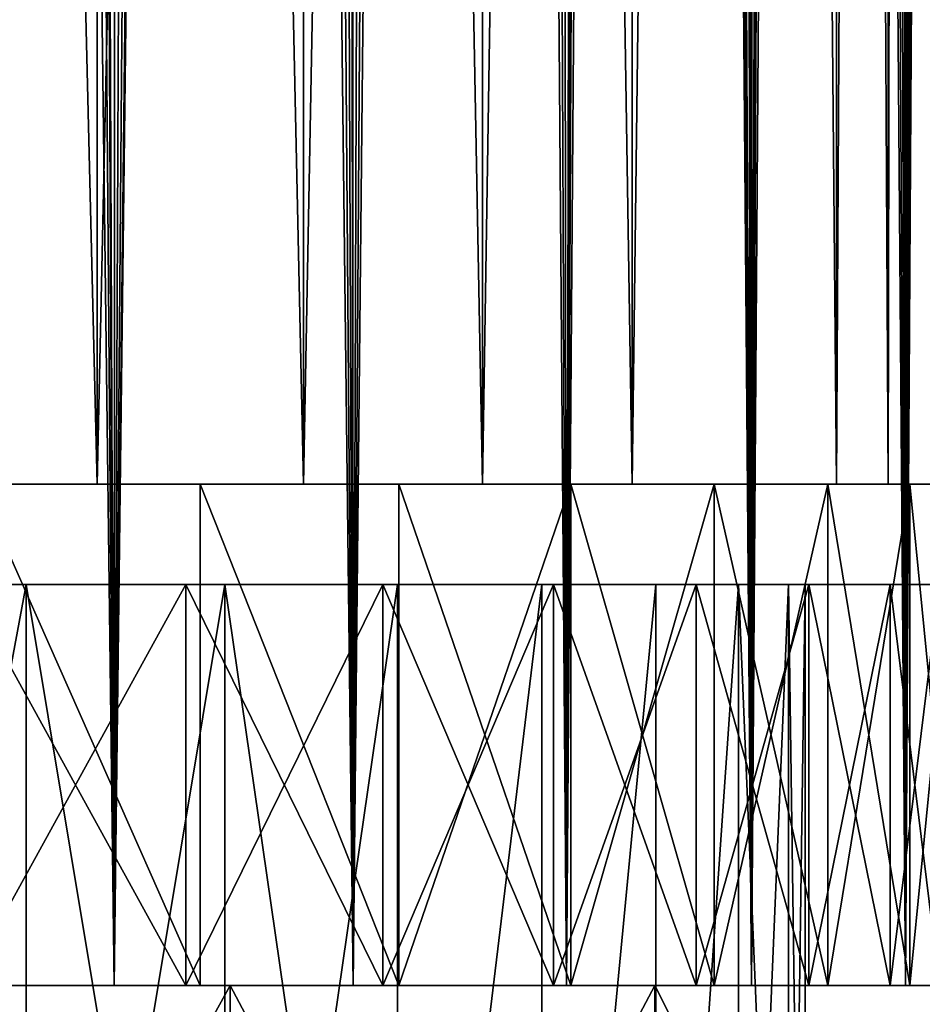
# Model space of a CAD drawing. Header units: millimetres. Extents: x -25 to 64, y -3 to 358.
# Tile 16 of 256: x 9.34 to 13.83, y 0.91 to 5.81. Entities that reach past the tile are written whole.
import ezdxf

# ---------------------------------------------------------------- set-up
doc = ezdxf.new("R2010")
doc.units = ezdxf.units.MM
doc.header["$LTSCALE"] = 52.148148
for name, color, linetype in [('343', 7, 'CONTINUOUS'), ('344', 7, 'CONTINUOUS'), ('345', 7, 'CONTINUOUS'), ('346', 7, 'CONTINUOUS'), ('347', 7, 'CONTINUOUS'), ('348', 7, 'CONTINUOUS'), ('349', 7, 'CONTINUOUS'), ('350', 7, 'CONTINUOUS'), ('359', 7, 'CONTINUOUS'), ('53', 7, 'CONTINUOUS'), ('54', 7, 'CONTINUOUS'), ('55', 7, 'CONTINUOUS'), ('7', 7, 'CONTINUOUS'), ('8', 7, 'CONTINUOUS'), ('94', 7, 'CONTINUOUS'), ('95', 7, 'CONTINUOUS')]:
    doc.layers.add(name, color=color, linetype=linetype)

msp = doc.modelspace()

# ---------------------------------------------------------------- linework, layer by layer
at = {"layer": '343', "color": 7, "linetype": 'CONTINUOUS', "true_color": 0xaaaaaa}
for points in [[(8.1766, -3, 23.625), (10.3854, -3, 22.7408), (8.1766, 1, 23.625), (8.1766, -3, 23.625)], [(8.1766, 1, 23.625), (10.3854, -3, 22.7408), (10.3854, 1, 22.7408), (8.1766, 1, 23.625)], [(10.3854, -3, 22.7408), (12.4999, -3, 21.6507), (10.3854, 1, 22.7408), (10.3854, -3, 22.7408)], [(10.3854, 1, 22.7408), (12.4999, -3, 21.6507), (12.4999, 1, 21.6507), (10.3854, 1, 22.7408)], [(12.4999, -3, 21.6507), (14.5014, -3, 20.3644), (12.4999, 1, 21.6507), (12.4999, -3, 21.6507)], [(12.4999, 1, 21.6507), (14.5014, -3, 20.3644), (14.5014, 1, 20.3644), (12.4999, 1, 21.6507)]]:
    msp.add_3dface(points, dxfattribs=at)
at = {"layer": '344', "color": 7, "linetype": 'CONTINUOUS', "true_color": 0xaaaaaa}
for points in [[(-19.6513, 1, -15.454), (-0.8202, 1, -15.1278), (19.6513, 1, -15.454), (-19.6513, 1, -15.454)], [(0.8202, 1, 15.1278), (-19.6513, 1, 15.454), (19.6513, 1, 15.454), (0.8202, 1, 15.1278)], [(-19.6513, 1, 15.454), (-18.0933, 1, 17.252), (19.6513, 1, 15.454), (-19.6513, 1, 15.454)], [(-18.0933, 1, -17.252), (-19.6513, 1, -15.454), (18.0933, 1, -17.252), (-18.0933, 1, -17.252)], [(18.0933, 1, -17.252), (-19.6513, 1, -15.454), (19.6513, 1, -15.454), (18.0933, 1, -17.252)], [(-18.0933, 1, 17.252), (-16.3715, 1, 18.8937), (18.0933, 1, 17.252), (-18.0933, 1, 17.252)], [(-18.0933, 1, 17.252), (18.0933, 1, 17.252), (19.6513, 1, 15.454), (-18.0933, 1, 17.252)], [(-16.3715, 1, -18.8937), (-18.0933, 1, -17.252), (16.3715, 1, -18.8937), (-16.3715, 1, -18.8937)], [(16.3715, 1, -18.8937), (-18.0933, 1, -17.252), (18.0933, 1, -17.252), (16.3715, 1, -18.8937)], [(-16.3715, 1, 18.8937), (-14.5014, 1, 20.3644), (16.3715, 1, 18.8937), (-16.3715, 1, 18.8937)], [(-16.3715, 1, 18.8937), (16.3715, 1, 18.8937), (18.0933, 1, 17.252), (-16.3715, 1, 18.8937)], [(-14.5014, 1, -20.3644), (-16.3715, 1, -18.8937), (14.5014, 1, -20.3644), (-14.5014, 1, -20.3644)], [(14.5014, 1, -20.3644), (-16.3715, 1, -18.8937), (16.3715, 1, -18.8937), (14.5014, 1, -20.3644)], [(-14.5014, 1, 20.3644), (-12.4999, 1, 21.6507), (14.5014, 1, 20.3644), (-14.5014, 1, 20.3644)], [(-14.5014, 1, 20.3644), (14.5014, 1, 20.3644), (16.3715, 1, 18.8937), (-14.5014, 1, 20.3644)], [(-12.4999, 1, -21.6507), (-14.5014, 1, -20.3644), (12.4999, 1, -21.6507), (-12.4999, 1, -21.6507)], [(12.4999, 1, -21.6507), (-14.5014, 1, -20.3644), (14.5014, 1, -20.3644), (12.4999, 1, -21.6507)], [(-12.4999, 1, 21.6507), (-10.3854, 1, 22.7408), (12.4999, 1, 21.6507), (-12.4999, 1, 21.6507)], [(-12.4999, 1, 21.6507), (12.4999, 1, 21.6507), (14.5014, 1, 20.3644), (-12.4999, 1, 21.6507)], [(-10.3854, 1, -22.7408), (-12.4999, 1, -21.6507), (10.3854, 1, -22.7408), (-10.3854, 1, -22.7408)], [(10.3854, 1, -22.7408), (-12.4999, 1, -21.6507), (12.4999, 1, -21.6507), (10.3854, 1, -22.7408)], [(-10.3854, 1, 22.7408), (-8.1766, 1, 23.625), (10.3854, 1, 22.7408), (-10.3854, 1, 22.7408)], [(-10.3854, 1, 22.7408), (10.3854, 1, 22.7408), (12.4999, 1, 21.6507), (-10.3854, 1, 22.7408)], [(8.1766, 1, -23.625), (-10.3854, 1, -22.7408), (10.3854, 1, -22.7408), (8.1766, 1, -23.625)], [(-8.1766, 1, 23.625), (8.1766, 1, 23.625), (10.3854, 1, 22.7408), (-8.1766, 1, 23.625)], [(-0.8202, 1, -15.1278), (0.8202, 1, -15.1278), (19.6513, 1, -15.454), (-0.8202, 1, -15.1278)], [(0.8202, 1, -15.1278), (2.451, 1, -14.9504), (19.6513, 1, -15.454), (0.8202, 1, -15.1278)], [(2.451, 1, 14.9504), (0.8202, 1, 15.1278), (21.0314, 1, 13.516), (2.451, 1, 14.9504)], [(0.8202, 1, 15.1278), (19.6513, 1, 15.454), (21.0314, 1, 13.516), (0.8202, 1, 15.1278)], [(2.451, 1, -14.9504), (4.053, 1, -14.5978), (19.6513, 1, -15.454), (2.451, 1, -14.9504)], [(4.053, 1, 14.5978), (2.451, 1, 14.9504), (21.0314, 1, 13.516), (4.053, 1, 14.5978)], [(4.053, 1, -14.5978), (5.6076, 1, -14.074), (19.6513, 1, -15.454), (4.053, 1, -14.5978)], [(5.6076, 1, 14.074), (4.053, 1, 14.5978), (21.0314, 1, 13.516), (5.6076, 1, 14.074)], [(5.6076, 1, -14.074), (7.0964, 1, -13.3852), (21.0314, 1, -13.516), (5.6076, 1, -14.074)], [(19.6513, 1, -15.454), (5.6076, 1, -14.074), (21.0314, 1, -13.516), (19.6513, 1, -15.454)], [(7.0964, 1, 13.3852), (5.6076, 1, 14.074), (21.0314, 1, 13.516), (7.0964, 1, 13.3852)], [(7.0964, 1, -13.3852), (8.502, 1, -12.5395), (21.0314, 1, -13.516), (7.0964, 1, -13.3852)], [(8.502, 1, 12.5395), (7.0964, 1, 13.3852), (22.2209, 1, 11.4556), (8.502, 1, 12.5395)], [(7.0964, 1, 13.3852), (21.0314, 1, 13.516), (22.2209, 1, 11.4556), (7.0964, 1, 13.3852)], [(8.502, 1, -12.5395), (9.8079, 1, -11.5468), (21.0314, 1, -13.516), (8.502, 1, -12.5395)], [(9.8079, 1, 11.5468), (8.502, 1, 12.5395), (22.2209, 1, 11.4556), (9.8079, 1, 11.5468)], [(9.8079, 1, -11.5468), (10.9988, 1, -10.4186), (22.2209, 1, -11.4556), (9.8079, 1, -11.5468)], [(21.0314, 1, -13.516), (9.8079, 1, -11.5468), (22.2209, 1, -11.4556), (21.0314, 1, -13.516)], [(10.9988, 1, 10.4186), (9.8079, 1, 11.5468), (22.2209, 1, 11.4556), (10.9988, 1, 10.4186)], [(10.9988, 1, -10.4186), (12.0608, 1, -9.1684), (23.2092, 1, -9.2915), (10.9988, 1, -10.4186)], [(22.2209, 1, -11.4556), (10.9988, 1, -10.4186), (23.2092, 1, -9.2915), (22.2209, 1, -11.4556)], [(12.0608, 1, 9.1684), (10.9988, 1, 10.4186), (23.2092, 1, 9.2915), (12.0608, 1, 9.1684)], [(10.9988, 1, 10.4186), (22.2209, 1, 11.4556), (23.2092, 1, 9.2915), (10.9988, 1, 10.4186)], [(12.0608, 1, -9.1684), (12.9814, 1, -7.8106), (23.2092, 1, -9.2915), (12.0608, 1, -9.1684)], [(12.9814, 1, 7.8106), (12.0608, 1, 9.1684), (23.9873, 1, 7.0432), (12.9814, 1, 7.8106)], [(12.0608, 1, 9.1684), (23.2092, 1, 9.2915), (23.9873, 1, 7.0432), (12.0608, 1, 9.1684)], [(12.9814, 1, -7.8106), (13.7498, 1, -6.3613), (23.9873, 1, -7.0432), (12.9814, 1, -7.8106)], [(23.2092, 1, -9.2915), (12.9814, 1, -7.8106), (23.9873, 1, -7.0432), (23.2092, 1, -9.2915)], [(13.7498, 1, 6.3613), (12.9814, 1, 7.8106), (23.9873, 1, 7.0432), (13.7498, 1, 6.3613)], [(13.7498, 1, -6.3613), (14.357, 1, -4.8374), (23.9873, 1, -7.0432), (13.7498, 1, -6.3613)], [(14.357, 1, 4.8374), (13.7498, 1, 6.3613), (24.5482, 1, 4.7313), (14.357, 1, 4.8374)], [(13.7498, 1, 6.3613), (23.9873, 1, 7.0432), (24.5482, 1, 4.7313), (13.7498, 1, 6.3613)]]:
    msp.add_3dface(points, dxfattribs=at)
at = {"layer": '345', "color": 7, "linetype": 'CONTINUOUS', "true_color": 0xaaaaaa}
for points in [[(9.0635, 1, 10.6702), (10.164, 1, 9.6277), (9.0635, 3, 10.6702), (9.0635, 1, 10.6702)], [(9.0635, 3, 10.6702), (10.164, 1, 9.6277), (10.164, 3, 9.6277), (9.0635, 3, 10.6702)], [(10.164, 1, 9.6277), (11.1453, 1, 8.4724), (10.164, 3, 9.6277), (10.164, 1, 9.6277)], [(10.164, 3, 9.6277), (11.1453, 1, 8.4724), (11.1453, 3, 8.4724), (10.164, 3, 9.6277)], [(11.1453, 1, 8.4724), (11.996, 1, 7.2177), (11.1453, 3, 8.4724), (11.1453, 1, 8.4724)], [(11.1453, 3, 8.4724), (11.996, 1, 7.2177), (11.996, 3, 7.2177), (11.1453, 3, 8.4724)], [(11.996, 1, 7.2177), (12.706, 1, 5.8785), (11.996, 3, 7.2177), (11.996, 1, 7.2177)], [(11.996, 3, 7.2177), (12.706, 1, 5.8785), (12.706, 3, 5.8785), (11.996, 3, 7.2177)], [(12.706, 1, 5.8785), (13.2671, 1, 4.4703), (12.706, 3, 5.8785), (12.706, 1, 5.8785)], [(12.706, 3, 5.8785), (13.2671, 1, 4.4703), (13.2671, 3, 4.4703), (12.706, 3, 5.8785)], [(13.2671, 1, 4.4703), (13.6727, 1, 3.0096), (13.2671, 3, 4.4703), (13.2671, 1, 4.4703)], [(13.2671, 3, 4.4703), (13.6727, 1, 3.0096), (13.6727, 3, 3.0096), (13.2671, 3, 4.4703)], [(13.6727, 1, 3.0096), (13.9179, 1, 1.5137), (13.6727, 3, 3.0096), (13.6727, 1, 3.0096)], [(13.6727, 3, 3.0096), (13.9179, 1, 1.5137), (13.9179, 3, 1.5137), (13.6727, 3, 3.0096)]]:
    msp.add_3dface(points, dxfattribs=at)
at = {"layer": '346', "color": 7, "linetype": 'CONTINUOUS', "true_color": 0xaaaaaa}
for points in [[(9.0635, 3, 10.6702), (10.164, 3, 9.6277), (8.2612, 3, 10.3593), (9.0635, 3, 10.6702)], [(8.2612, 3, 10.3593), (10.164, 3, 9.6277), (9.3692, 3, 9.3692), (8.2612, 3, 10.3593)], [(10.164, 3, -9.6277), (9.0635, 3, -10.6702), (8.2612, 3, -10.3593), (10.164, 3, -9.6277)], [(9.3692, 3, -9.3692), (10.164, 3, -9.6277), (8.2612, 3, -10.3593), (9.3692, 3, -9.3692)], [(10.164, 3, 9.6277), (11.1453, 3, 8.4724), (9.3692, 3, 9.3692), (10.164, 3, 9.6277)], [(9.3692, 3, 9.3692), (11.1453, 3, 8.4724), (10.3593, 3, 8.2612), (9.3692, 3, 9.3692)], [(11.1453, 3, -8.4724), (10.164, 3, -9.6277), (9.3692, 3, -9.3692), (11.1453, 3, -8.4724)], [(10.3593, 3, -8.2612), (11.1453, 3, -8.4724), (9.3692, 3, -9.3692), (10.3593, 3, -8.2612)], [(11.1453, 3, 8.4724), (11.996, 3, 7.2177), (10.3593, 3, 8.2612), (11.1453, 3, 8.4724)], [(10.3593, 3, 8.2612), (11.996, 3, 7.2177), (11.2191, 3, 7.0495), (10.3593, 3, 8.2612)], [(11.996, 3, -7.2177), (11.1453, 3, -8.4724), (10.3593, 3, -8.2612), (11.996, 3, -7.2177)], [(11.2191, 3, -7.0495), (11.996, 3, -7.2177), (10.3593, 3, -8.2612), (11.2191, 3, -7.0495)], [(11.996, 3, 7.2177), (12.706, 3, 5.8785), (11.2191, 3, 7.0495), (11.996, 3, 7.2177)], [(11.2191, 3, 7.0495), (12.706, 3, 5.8785), (11.9378, 3, 5.7491), (11.2191, 3, 7.0495)], [(12.706, 3, -5.8785), (11.996, 3, -7.2177), (11.2191, 3, -7.0495), (12.706, 3, -5.8785)], [(11.9378, 3, -5.7491), (12.706, 3, -5.8785), (11.2191, 3, -7.0495), (11.9378, 3, -5.7491)], [(12.706, 3, 5.8785), (13.2671, 3, 4.4703), (11.9378, 3, 5.7491), (12.706, 3, 5.8785)], [(11.9378, 3, 5.7491), (13.2671, 3, 4.4703), (12.5064, 3, 4.3763), (11.9378, 3, 5.7491)], [(13.2671, 3, -4.4703), (12.706, 3, -5.8785), (11.9378, 3, -5.7491), (13.2671, 3, -4.4703)], [(12.5064, 3, -4.3763), (13.2671, 3, -4.4703), (11.9378, 3, -5.7491), (12.5064, 3, -4.3763)], [(13.2671, 3, 4.4703), (13.6727, 3, 3.0096), (12.5064, 3, 4.3763), (13.2671, 3, 4.4703)], [(12.5064, 3, 4.3763), (13.6727, 3, 3.0096), (12.9178, 3, 2.9484), (12.5064, 3, 4.3763)], [(13.6727, 3, -3.0096), (13.2671, 3, -4.4703), (12.5064, 3, -4.3763), (13.6727, 3, -3.0096)], [(12.9178, 3, -2.9484), (13.6727, 3, -3.0096), (12.5064, 3, -4.3763), (12.9178, 3, -2.9484)], [(13.6727, 3, 3.0096), (13.9179, 3, 1.5137), (12.9178, 3, 2.9484), (13.6727, 3, 3.0096)], [(12.9178, 3, 2.9484), (13.9179, 3, 1.5137), (13.1667, 3, 1.4836), (12.9178, 3, 2.9484)], [(13.9179, 3, -1.5137), (13.6727, 3, -3.0096), (12.9178, 3, -2.9484), (13.9179, 3, -1.5137)], [(13.1667, 3, -1.4836), (13.9179, 3, -1.5137), (12.9178, 3, -2.9484), (13.1667, 3, -1.4836)], [(13.9179, 3, 1.5137), (14, 3), (13.1667, 3, 1.4836), (13.9179, 3, 1.5137)], [(14, 3), (13.25, 3), (13.1667, 3, 1.4836), (14, 3)], [(13.25, 3), (13.9179, 3, -1.5137), (13.1667, 3, -1.4836), (13.25, 3)], [(14, 3), (13.9179, 3, -1.5137), (13.25, 3), (14, 3)]]:
    msp.add_3dface(points, dxfattribs=at)
at = {"layer": '347', "color": 7, "linetype": 'CONTINUOUS', "true_color": 0xaaaaaa}
for points in [[(8.2612, 3, 10.3593), (9.3692, 3, 9.3692), (8.2612, -2.9573, 10.3593), (8.2612, 3, 10.3593)], [(8.2612, -2.9573, 10.3593), (9.3692, 3, 9.3692), (9.3692, -2.9573, 9.3692), (8.2612, -2.9573, 10.3593)], [(9.3692, 3, 9.3692), (10.3593, 3, 8.2612), (9.3692, -2.9573, 9.3692), (9.3692, 3, 9.3692)], [(9.3692, -2.9573, 9.3692), (10.3593, 3, 8.2612), (10.3593, -2.9573, 8.2612), (9.3692, -2.9573, 9.3692)], [(10.3593, 3, 8.2612), (11.2191, 3, 7.0495), (10.3593, -2.9573, 8.2612), (10.3593, 3, 8.2612)], [(10.3593, -2.9573, 8.2612), (11.2191, 3, 7.0495), (11.2191, -2.9573, 7.0494), (10.3593, -2.9573, 8.2612)], [(11.2191, 3, 7.0495), (11.9378, 3, 5.7491), (11.2191, -2.9573, 7.0494), (11.2191, 3, 7.0495)], [(11.2191, -2.9573, 7.0494), (11.9378, 3, 5.7491), (11.9378, -2.9573, 5.749), (11.2191, -2.9573, 7.0494)], [(11.9378, 3, 5.7491), (12.5064, 3, 4.3763), (11.9378, -2.9573, 5.749), (11.9378, 3, 5.7491)], [(11.9378, -2.9573, 5.749), (12.5064, 3, 4.3763), (12.5065, -2.9573, 4.3762), (11.9378, -2.9573, 5.749)], [(12.5064, 3, 4.3763), (12.9178, 3, 2.9484), (12.5065, -2.9573, 4.3762), (12.5064, 3, 4.3763)], [(12.5065, -2.9573, 4.3762), (12.9178, 3, 2.9484), (12.9178, -2.9573, 2.9484), (12.5065, -2.9573, 4.3762)], [(12.9178, 3, 2.9484), (13.1667, 3, 1.4836), (12.9178, -2.9573, 2.9484), (12.9178, 3, 2.9484)], [(12.9178, -2.9573, 2.9484), (13.1667, 3, 1.4836), (13.1667, -2.9573, 1.4835), (12.9178, -2.9573, 2.9484)], [(13.1667, 3, 1.4836), (13.25, 3), (13.1667, -2.9573, 1.4835), (13.1667, 3, 1.4836)], [(13.25, 3), (13.25, -2.9573), (13.1667, -2.9573, 1.4835), (13.25, 3)]]:
    msp.add_3dface(points, dxfattribs=at)
at = {"layer": '348', "color": 7, "linetype": 'CONTINUOUS', "true_color": 0xaaaaaa}
for points in [[(10.3854, -3, -22.7408), (8.1766, -3, -23.625), (10.3854, 1, -22.7408), (10.3854, -3, -22.7408)], [(8.1766, -3, -23.625), (8.1766, 1, -23.625), (10.3854, 1, -22.7408), (8.1766, -3, -23.625)], [(12.4999, -3, -21.6507), (10.3854, -3, -22.7408), (12.4999, 1, -21.6507), (12.4999, -3, -21.6507)], [(10.3854, -3, -22.7408), (10.3854, 1, -22.7408), (12.4999, 1, -21.6507), (10.3854, -3, -22.7408)], [(14.5014, -3, -20.3644), (12.4999, -3, -21.6507), (14.5014, 1, -20.3644), (14.5014, -3, -20.3644)], [(12.4999, -3, -21.6507), (12.4999, 1, -21.6507), (14.5014, 1, -20.3644), (12.4999, -3, -21.6507)]]:
    msp.add_3dface(points, dxfattribs=at)
at = {"layer": '349', "color": 7, "linetype": 'CONTINUOUS', "true_color": 0xaaaaaa}
for points in [[(9.0635, 3, -10.6702), (10.164, 3, -9.6277), (9.0635, 1, -10.6702), (9.0635, 3, -10.6702)], [(9.0635, 1, -10.6702), (10.164, 3, -9.6277), (10.164, 1, -9.6277), (9.0635, 1, -10.6702)], [(10.164, 3, -9.6277), (11.1453, 3, -8.4724), (10.164, 1, -9.6277), (10.164, 3, -9.6277)], [(10.164, 1, -9.6277), (11.1453, 3, -8.4724), (11.1453, 1, -8.4724), (10.164, 1, -9.6277)], [(11.1453, 3, -8.4724), (11.996, 3, -7.2177), (11.1453, 1, -8.4724), (11.1453, 3, -8.4724)], [(11.1453, 1, -8.4724), (11.996, 3, -7.2177), (11.996, 1, -7.2177), (11.1453, 1, -8.4724)], [(11.996, 3, -7.2177), (12.706, 3, -5.8785), (11.996, 1, -7.2177), (11.996, 3, -7.2177)], [(11.996, 1, -7.2177), (12.706, 3, -5.8785), (12.706, 1, -5.8785), (11.996, 1, -7.2177)], [(12.706, 3, -5.8785), (13.2671, 3, -4.4703), (12.706, 1, -5.8785), (12.706, 3, -5.8785)], [(12.706, 1, -5.8785), (13.2671, 3, -4.4703), (13.2671, 1, -4.4703), (12.706, 1, -5.8785)], [(13.2671, 3, -4.4703), (13.6727, 3, -3.0096), (13.2671, 1, -4.4703), (13.2671, 3, -4.4703)], [(13.2671, 1, -4.4703), (13.6727, 3, -3.0096), (13.6727, 1, -3.0096), (13.2671, 1, -4.4703)], [(13.6727, 3, -3.0096), (13.9179, 3, -1.5137), (13.6727, 1, -3.0096), (13.6727, 3, -3.0096)], [(13.6727, 1, -3.0096), (13.9179, 3, -1.5137), (13.9179, 1, -1.5137), (13.6727, 1, -3.0096)]]:
    msp.add_3dface(points, dxfattribs=at)
at = {"layer": '350', "color": 7, "linetype": 'CONTINUOUS', "true_color": 0xaaaaaa}
for points in [[(9.3692, 3, -9.3692), (8.2612, 3, -10.3593), (9.3692, -2.9573, -9.3692), (9.3692, 3, -9.3692)], [(9.3692, -2.9573, -9.3692), (8.2612, 3, -10.3593), (8.2612, -2.9573, -10.3593), (9.3692, -2.9573, -9.3692)], [(10.3593, 3, -8.2612), (9.3692, 3, -9.3692), (10.3593, -2.9573, -8.2612), (10.3593, 3, -8.2612)], [(10.3593, -2.9573, -8.2612), (9.3692, 3, -9.3692), (9.3692, -2.9573, -9.3692), (10.3593, -2.9573, -8.2612)], [(11.2191, 3, -7.0495), (10.3593, 3, -8.2612), (11.2191, -2.9573, -7.0494), (11.2191, 3, -7.0495)], [(11.2191, -2.9573, -7.0494), (10.3593, 3, -8.2612), (10.3593, -2.9573, -8.2612), (11.2191, -2.9573, -7.0494)], [(11.9378, 3, -5.7491), (11.2191, 3, -7.0495), (11.2191, -2.9573, -7.0494), (11.9378, 3, -5.7491)], [(11.9378, -2.9573, -5.749), (11.9378, 3, -5.7491), (11.2191, -2.9573, -7.0494), (11.9378, -2.9573, -5.749)], [(12.5064, 3, -4.3763), (11.9378, 3, -5.7491), (11.9378, -2.9573, -5.749), (12.5064, 3, -4.3763)], [(12.5065, -2.9573, -4.3762), (12.5064, 3, -4.3763), (11.9378, -2.9573, -5.749), (12.5065, -2.9573, -4.3762)], [(12.9178, 3, -2.9484), (12.5064, 3, -4.3763), (12.5065, -2.9573, -4.3762), (12.9178, 3, -2.9484)], [(12.9178, -2.9573, -2.9484), (12.9178, 3, -2.9484), (12.5065, -2.9573, -4.3762), (12.9178, -2.9573, -2.9484)], [(13.1667, 3, -1.4836), (12.9178, 3, -2.9484), (13.1667, -2.9573, -1.4835), (13.1667, 3, -1.4836)], [(13.1667, -2.9573, -1.4835), (12.9178, 3, -2.9484), (12.9178, -2.9573, -2.9484), (13.1667, -2.9573, -1.4835)], [(13.25, 3), (13.1667, 3, -1.4836), (13.25, -2.9573), (13.25, 3)], [(13.25, -2.9573), (13.1667, 3, -1.4836), (13.1667, -2.9573, -1.4835), (13.25, -2.9573)]]:
    msp.add_3dface(points, dxfattribs=at)
at = {"layer": '359', "color": 7, "linetype": 'CONTINUOUS', "true_color": 0xaaaaaa}
for points in [[(9.1282, 1, 10.7465), (10.2365, 1, 9.6966), (9.0635, 1, 10.6702), (9.1282, 1, 10.7465)], [(10.2365, 1, 9.6966), (10.164, 1, 9.6277), (9.0635, 1, 10.6702), (10.2365, 1, 9.6966)], [(10.2365, 1, -9.6966), (9.1282, 1, -10.7465), (9.0635, 1, -10.6702), (10.2365, 1, -9.6966)], [(10.2365, 1, -9.6966), (9.0635, 1, -10.6702), (10.164, 1, -9.6277), (10.2365, 1, -9.6966)], [(10.2365, 1, 9.6966), (11.2249, 1, 8.533), (10.164, 1, 9.6277), (10.2365, 1, 9.6966)], [(11.2249, 1, 8.533), (11.1453, 1, 8.4724), (10.164, 1, 9.6277), (11.2249, 1, 8.533)], [(11.2249, 1, -8.533), (10.2365, 1, -9.6966), (10.164, 1, -9.6277), (11.2249, 1, -8.533)], [(11.2249, 1, -8.533), (10.164, 1, -9.6277), (11.1453, 1, -8.4724), (11.2249, 1, -8.533)], [(11.2249, 1, 8.533), (12.0817, 1, 7.2693), (11.1453, 1, 8.4724), (11.2249, 1, 8.533)], [(12.0817, 1, 7.2693), (11.996, 1, 7.2177), (11.1453, 1, 8.4724), (12.0817, 1, 7.2693)], [(12.0817, 1, -7.2693), (11.2249, 1, -8.533), (11.1453, 1, -8.4724), (12.0817, 1, -7.2693)], [(12.0817, 1, -7.2693), (11.1453, 1, -8.4724), (11.996, 1, -7.2177), (12.0817, 1, -7.2693)], [(12.0817, 1, 7.2693), (12.7968, 1, 5.9204), (11.996, 1, 7.2177), (12.0817, 1, 7.2693)], [(12.7968, 1, 5.9204), (12.706, 1, 5.8785), (11.996, 1, 7.2177), (12.7968, 1, 5.9204)], [(12.7968, 1, -5.9204), (12.0817, 1, -7.2693), (11.996, 1, -7.2177), (12.7968, 1, -5.9204)], [(12.7968, 1, -5.9204), (11.996, 1, -7.2177), (12.706, 1, -5.8785), (12.7968, 1, -5.9204)], [(12.7968, 1, 5.9204), (13.3619, 1, 4.5022), (12.706, 1, 5.8785), (12.7968, 1, 5.9204)], [(13.3619, 1, 4.5022), (13.2671, 1, 4.4703), (12.706, 1, 5.8785), (13.3619, 1, 4.5022)], [(13.3619, 1, -4.5022), (12.7968, 1, -5.9204), (12.706, 1, -5.8785), (13.3619, 1, -4.5022)], [(13.3619, 1, -4.5022), (12.706, 1, -5.8785), (13.2671, 1, -4.4703), (13.3619, 1, -4.5022)], [(13.3619, 1, 4.5022), (13.7704, 1, 3.0311), (13.2671, 1, 4.4703), (13.3619, 1, 4.5022)], [(13.7704, 1, 3.0311), (13.6727, 1, 3.0096), (13.2671, 1, 4.4703), (13.7704, 1, 3.0311)], [(13.7704, 1, -3.0311), (13.3619, 1, -4.5022), (13.2671, 1, -4.4703), (13.7704, 1, -3.0311)], [(13.7704, 1, -3.0311), (13.2671, 1, -4.4703), (13.6727, 1, -3.0096), (13.7704, 1, -3.0311)], [(13.7704, 1, 3.0311), (14.0173, 1, 1.5245), (13.6727, 1, 3.0096), (13.7704, 1, 3.0311)], [(14.0173, 1, 1.5245), (13.9179, 1, 1.5137), (13.6727, 1, 3.0096), (14.0173, 1, 1.5245)], [(14.0173, 1, -1.5245), (13.7704, 1, -3.0311), (13.6727, 1, -3.0096), (14.0173, 1, -1.5245)], [(14.0173, 1, -1.5245), (13.6727, 1, -3.0096), (13.9179, 1, -1.5137), (14.0173, 1, -1.5245)]]:
    msp.add_3dface(points, dxfattribs=at)
at = {"layer": '53', "color": 7, "linetype": 'CONTINUOUS', "true_color": 0xaaaaaa}
for points in [[(8.5728, 3.5, 10.7503), (9.7227, 3.5, 9.7227), (9.1282, 3.5, 10.7464), (8.5728, 3.5, 10.7503)], [(9.7227, 3.5, -9.7227), (8.5728, 3.5, -10.7503), (9.1282, 3.5, -10.7464), (9.7227, 3.5, -9.7227)], [(9.1282, 3.5, 10.7464), (9.7227, 3.5, 9.7227), (10.2366, 3.5, 9.6965), (9.1282, 3.5, 10.7464)], [(10.2366, 3.5, -9.6965), (9.7227, 3.5, -9.7227), (9.1282, 3.5, -10.7464), (10.2366, 3.5, -9.6965)], [(9.7227, 3.5, 9.7227), (10.7503, 3.5, 8.5728), (10.2366, 3.5, 9.6965), (9.7227, 3.5, 9.7227)], [(10.7503, 3.5, -8.5728), (9.7227, 3.5, -9.7227), (10.2366, 3.5, -9.6965), (10.7503, 3.5, -8.5728)], [(10.2366, 3.5, 9.6965), (10.7503, 3.5, 8.5728), (11.2249, 3.5, 8.5329), (10.2366, 3.5, 9.6965)], [(11.2249, 3.5, -8.5329), (10.7503, 3.5, -8.5728), (10.2366, 3.5, -9.6965), (11.2249, 3.5, -8.5329)], [(10.7503, 3.5, 8.5728), (11.6423, 3.5, 7.3157), (11.2249, 3.5, 8.5329), (10.7503, 3.5, 8.5728)], [(11.6423, 3.5, -7.3157), (10.7503, 3.5, -8.5728), (11.2249, 3.5, -8.5329), (11.6423, 3.5, -7.3157)], [(11.2249, 3.5, 8.5329), (11.6423, 3.5, 7.3157), (12.0817, 3.5, 7.2693), (11.2249, 3.5, 8.5329)], [(12.0817, 3.5, -7.2693), (11.6423, 3.5, -7.3157), (11.2249, 3.5, -8.5329), (12.0817, 3.5, -7.2693)], [(11.6423, 3.5, 7.3157), (12.3885, 3.5, 5.9656), (12.0817, 3.5, 7.2693), (11.6423, 3.5, 7.3157)], [(12.3885, 3.5, -5.9656), (11.6423, 3.5, -7.3157), (12.0817, 3.5, -7.2693), (12.3885, 3.5, -5.9656)], [(12.0817, 3.5, 7.2693), (12.3885, 3.5, 5.9656), (12.7968, 3.5, 5.9204), (12.0817, 3.5, 7.2693)], [(12.7968, 3.5, -5.9204), (12.3885, 3.5, -5.9656), (12.0817, 3.5, -7.2693), (12.7968, 3.5, -5.9204)], [(12.3885, 3.5, 5.9656), (12.9783, 3.5, 4.5417), (12.7968, 3.5, 5.9204), (12.3885, 3.5, 5.9656)], [(12.9783, 3.5, -4.5417), (12.3885, 3.5, -5.9656), (12.7968, 3.5, -5.9204), (12.9783, 3.5, -4.5417)], [(12.7968, 3.5, 5.9204), (12.9783, 3.5, 4.5417), (13.3619, 3.5, 4.5022), (12.7968, 3.5, 5.9204)], [(13.3619, 3.5, -4.5022), (12.9783, 3.5, -4.5417), (12.7968, 3.5, -5.9204), (13.3619, 3.5, -4.5022)], [(12.9783, 3.5, 4.5417), (13.4053, 3.5, 3.0594), (13.3619, 3.5, 4.5022), (12.9783, 3.5, 4.5417)], [(13.4053, 3.5, -3.0594), (12.9783, 3.5, -4.5417), (13.3619, 3.5, -4.5022), (13.4053, 3.5, -3.0594)], [(13.3619, 3.5, 4.5022), (13.4053, 3.5, 3.0594), (13.7704, 3.5, 3.0311), (13.3619, 3.5, 4.5022)], [(13.7704, 3.5, -3.0311), (13.4053, 3.5, -3.0594), (13.3619, 3.5, -4.5022), (13.7704, 3.5, -3.0311)], [(13.4053, 3.5, 3.0594), (13.6635, 3.5, 1.5396), (13.7704, 3.5, 3.0311), (13.4053, 3.5, 3.0594)], [(13.6635, 3.5, -1.5396), (13.4053, 3.5, -3.0594), (13.7704, 3.5, -3.0311), (13.6635, 3.5, -1.5396)], [(13.6635, 3.5, 1.5396), (13.75, 3.5), (14.0173, 3.5, 1.5245), (13.6635, 3.5, 1.5396)], [(13.7704, 3.5, 3.0311), (13.6635, 3.5, 1.5396), (14.0173, 3.5, 1.5245), (13.7704, 3.5, 3.0311)], [(13.75, 3.5), (13.6635, 3.5, -1.5396), (14.1, 3.5), (13.75, 3.5)], [(14.1, 3.5), (13.6635, 3.5, -1.5396), (14.0173, 3.5, -1.5245), (14.1, 3.5)], [(14.0173, 3.5, -1.5245), (13.6635, 3.5, -1.5396), (13.7704, 3.5, -3.0311), (14.0173, 3.5, -1.5245)], [(14.0173, 3.5, 1.5245), (13.75, 3.5), (14.1, 3.5), (14.0173, 3.5, 1.5245)]]:
    msp.add_3dface(points, dxfattribs=at)
at = {"layer": '54', "color": 7, "linetype": 'CONTINUOUS', "true_color": 0xaaaaaa}
for points in [[(9.1282, 3.5, 10.7464), (10.2366, 3.5, 9.6965), (10.2365, 1, 9.6966), (9.1282, 3.5, 10.7464)], [(9.1282, 1, 10.7465), (9.1282, 3.5, 10.7464), (10.2365, 1, 9.6966), (9.1282, 1, 10.7465)], [(10.2365, 1, 9.6966), (10.2366, 3.5, 9.6965), (11.2249, 1, 8.533), (10.2365, 1, 9.6966)], [(10.2366, 3.5, 9.6965), (11.2249, 3.5, 8.5329), (11.2249, 1, 8.533), (10.2366, 3.5, 9.6965)], [(11.2249, 3.5, 8.5329), (12.0817, 3.5, 7.2693), (11.2249, 1, 8.533), (11.2249, 3.5, 8.5329)], [(11.2249, 1, 8.533), (12.0817, 3.5, 7.2693), (12.0817, 1, 7.2693), (11.2249, 1, 8.533)], [(12.0817, 3.5, 7.2693), (12.7968, 3.5, 5.9204), (12.0817, 1, 7.2693), (12.0817, 3.5, 7.2693)], [(12.0817, 1, 7.2693), (12.7968, 3.5, 5.9204), (12.7968, 1, 5.9204), (12.0817, 1, 7.2693)], [(12.7968, 3.5, 5.9204), (13.3619, 3.5, 4.5022), (12.7968, 1, 5.9204), (12.7968, 3.5, 5.9204)], [(12.7968, 1, 5.9204), (13.3619, 3.5, 4.5022), (13.3619, 1, 4.5022), (12.7968, 1, 5.9204)], [(13.3619, 3.5, 4.5022), (13.7704, 3.5, 3.0311), (13.3619, 1, 4.5022), (13.3619, 3.5, 4.5022)], [(13.3619, 1, 4.5022), (13.7704, 3.5, 3.0311), (13.7704, 1, 3.0311), (13.3619, 1, 4.5022)], [(13.7704, 3.5, 3.0311), (14.0173, 3.5, 1.5245), (13.7704, 1, 3.0311), (13.7704, 3.5, 3.0311)], [(13.7704, 1, 3.0311), (14.0173, 3.5, 1.5245), (14.0173, 1, 1.5245), (13.7704, 1, 3.0311)]]:
    msp.add_3dface(points, dxfattribs=at)
at = {"layer": '55', "color": 7, "linetype": 'CONTINUOUS', "true_color": 0xaaaaaa}
for points in [[(10.2366, 3.5, -9.6965), (9.1282, 3.5, -10.7464), (10.2365, 1, -9.6966), (10.2366, 3.5, -9.6965)], [(10.2365, 1, -9.6966), (9.1282, 3.5, -10.7464), (9.1282, 1, -10.7465), (10.2365, 1, -9.6966)], [(11.2249, 1, -8.533), (10.2366, 3.5, -9.6965), (10.2365, 1, -9.6966), (11.2249, 1, -8.533)], [(11.2249, 3.5, -8.5329), (10.2366, 3.5, -9.6965), (11.2249, 1, -8.533), (11.2249, 3.5, -8.5329)], [(12.0817, 3.5, -7.2693), (11.2249, 3.5, -8.5329), (12.0817, 1, -7.2693), (12.0817, 3.5, -7.2693)], [(12.0817, 1, -7.2693), (11.2249, 3.5, -8.5329), (11.2249, 1, -8.533), (12.0817, 1, -7.2693)], [(12.7968, 3.5, -5.9204), (12.0817, 3.5, -7.2693), (12.7968, 1, -5.9204), (12.7968, 3.5, -5.9204)], [(12.7968, 1, -5.9204), (12.0817, 3.5, -7.2693), (12.0817, 1, -7.2693), (12.7968, 1, -5.9204)], [(13.3619, 3.5, -4.5022), (12.7968, 3.5, -5.9204), (13.3619, 1, -4.5022), (13.3619, 3.5, -4.5022)], [(13.3619, 1, -4.5022), (12.7968, 3.5, -5.9204), (12.7968, 1, -5.9204), (13.3619, 1, -4.5022)], [(13.7704, 3.5, -3.0311), (13.3619, 3.5, -4.5022), (13.7704, 1, -3.0311), (13.7704, 3.5, -3.0311)], [(13.7704, 1, -3.0311), (13.3619, 3.5, -4.5022), (13.3619, 1, -4.5022), (13.7704, 1, -3.0311)], [(14.0173, 3.5, -1.5245), (13.7704, 3.5, -3.0311), (14.0173, 1, -1.5245), (14.0173, 3.5, -1.5245)], [(14.0173, 1, -1.5245), (13.7704, 3.5, -3.0311), (13.7704, 1, -3.0311), (14.0173, 1, -1.5245)]]:
    msp.add_3dface(points, dxfattribs=at)
at = {"layer": '7', "color": 7, "linetype": 'CONTINUOUS', "true_color": 0xaaaaaa}
for points in [[(8.5729, 51, 10.7502), (9.7227, 51, 9.7227), (8.5728, 3.5, 10.7503), (8.5729, 51, 10.7502)], [(8.5728, 3.5, 10.7503), (9.7227, 51, 9.7227), (9.7227, 3.5, 9.7227), (8.5728, 3.5, 10.7503)], [(9.7227, 51, 9.7227), (10.7502, 51, 8.5729), (9.7227, 3.5, 9.7227), (9.7227, 51, 9.7227)], [(9.7227, 3.5, 9.7227), (10.7502, 51, 8.5729), (10.7503, 3.5, 8.5728), (9.7227, 3.5, 9.7227)], [(10.7502, 51, 8.5729), (11.6425, 51, 7.3154), (10.7503, 3.5, 8.5728), (10.7502, 51, 8.5729)], [(10.7503, 3.5, 8.5728), (11.6425, 51, 7.3154), (11.6423, 3.5, 7.3157), (10.7503, 3.5, 8.5728)], [(11.6425, 51, 7.3154), (12.3883, 51, 5.9659), (11.6423, 3.5, 7.3157), (11.6425, 51, 7.3154)], [(11.6423, 3.5, 7.3157), (12.3883, 51, 5.9659), (12.3885, 3.5, 5.9656), (11.6423, 3.5, 7.3157)], [(12.3883, 51, 5.9659), (12.9784, 51, 4.5413), (12.3885, 3.5, 5.9656), (12.3883, 51, 5.9659)], [(12.3885, 3.5, 5.9656), (12.9784, 51, 4.5413), (12.9783, 3.5, 4.5417), (12.3885, 3.5, 5.9656)], [(12.9784, 51, 4.5413), (13.4053, 51, 3.0597), (12.9783, 3.5, 4.5417), (12.9784, 51, 4.5413)], [(12.9783, 3.5, 4.5417), (13.4053, 51, 3.0597), (13.4053, 3.5, 3.0594), (12.9783, 3.5, 4.5417)], [(13.4053, 51, 3.0597), (13.6635, 51, 1.5395), (13.4053, 3.5, 3.0594), (13.4053, 51, 3.0597)], [(13.4053, 3.5, 3.0594), (13.6635, 51, 1.5395), (13.6635, 3.5, 1.5396), (13.4053, 3.5, 3.0594)], [(13.6635, 51, 1.5395), (13.75, 51), (13.6635, 3.5, 1.5396), (13.6635, 51, 1.5395)], [(13.6635, 3.5, 1.5396), (13.75, 51), (13.75, 3.5), (13.6635, 3.5, 1.5396)]]:
    msp.add_3dface(points, dxfattribs=at)
at = {"layer": '8', "color": 7, "linetype": 'CONTINUOUS', "true_color": 0xaaaaaa}
for points in [[(9.7227, 3.5, -9.7227), (8.5729, 51, -10.7502), (8.5728, 3.5, -10.7503), (9.7227, 3.5, -9.7227)], [(9.7227, 51, -9.7227), (8.5729, 51, -10.7502), (9.7227, 3.5, -9.7227), (9.7227, 51, -9.7227)], [(10.7502, 51, -8.5729), (9.7227, 51, -9.7227), (10.7503, 3.5, -8.5728), (10.7502, 51, -8.5729)], [(10.7503, 3.5, -8.5728), (9.7227, 51, -9.7227), (9.7227, 3.5, -9.7227), (10.7503, 3.5, -8.5728)], [(11.6425, 51, -7.3154), (10.7502, 51, -8.5729), (11.6423, 3.5, -7.3157), (11.6425, 51, -7.3154)], [(11.6423, 3.5, -7.3157), (10.7502, 51, -8.5729), (10.7503, 3.5, -8.5728), (11.6423, 3.5, -7.3157)], [(12.3885, 3.5, -5.9656), (11.6425, 51, -7.3154), (11.6423, 3.5, -7.3157), (12.3885, 3.5, -5.9656)], [(12.3883, 51, -5.9659), (11.6425, 51, -7.3154), (12.3885, 3.5, -5.9656), (12.3883, 51, -5.9659)], [(12.9784, 51, -4.5413), (12.3883, 51, -5.9659), (12.9783, 3.5, -4.5417), (12.9784, 51, -4.5413)], [(12.9783, 3.5, -4.5417), (12.3883, 51, -5.9659), (12.3885, 3.5, -5.9656), (12.9783, 3.5, -4.5417)], [(13.4053, 3.5, -3.0594), (12.9784, 51, -4.5413), (12.9783, 3.5, -4.5417), (13.4053, 3.5, -3.0594)], [(13.4053, 51, -3.0597), (12.9784, 51, -4.5413), (13.4053, 3.5, -3.0594), (13.4053, 51, -3.0597)], [(13.6635, 51, -1.5395), (13.4053, 51, -3.0597), (13.6635, 3.5, -1.5396), (13.6635, 51, -1.5395)], [(13.6635, 3.5, -1.5396), (13.4053, 51, -3.0597), (13.4053, 3.5, -3.0594), (13.6635, 3.5, -1.5396)], [(13.75, 51), (13.6635, 51, -1.5395), (13.75, 3.5), (13.75, 51)], [(13.75, 3.5), (13.6635, 51, -1.5395), (13.6635, 3.5, -1.5396), (13.75, 3.5)]]:
    msp.add_3dface(points, dxfattribs=at)
at = {"layer": '94', "color": 7, "linetype": 'CONTINUOUS', "true_color": 0xaaaaaa}
for points in [[(9.3051, 99.7338, -11.9556), (9.4164, 99.5941, -11.8682), (8.502, 1, -12.5395), (9.3051, 99.7338, -11.9556)], [(8.502, 1, -12.5395), (9.4164, 99.5941, -11.8682), (9.8079, 1, -11.5468), (8.502, 1, -12.5395)], [(9.4164, 99.5941, -11.8682), (9.8276, 99.0806, -11.53), (9.8079, 1, -11.5468), (9.4164, 99.5941, -11.8682)], [(9.8276, 99.0806, -11.53), (10.2235, 98.5898, -11.1805), (9.8079, 1, -11.5468), (9.8276, 99.0806, -11.53)], [(10.2235, 98.5898, -11.1805), (10.6026, 98.1225, -10.8216), (9.8079, 1, -11.5468), (10.2235, 98.5898, -11.1805)], [(10.6026, 98.1225, -10.8216), (10.8789, 97.7835, -10.5438), (9.8079, 1, -11.5468), (10.6026, 98.1225, -10.8216)], [(10.8789, 97.7835, -10.5438), (10.9644, 97.6788, -10.4549), (9.8079, 1, -11.5468), (10.8789, 97.7835, -10.5438)], [(9.8079, 1, -11.5468), (10.9644, 97.6788, -10.4549), (10.9988, 1, -10.4186), (9.8079, 1, -11.5468)], [(10.9644, 97.6788, -10.4549), (11.3084, 97.2588, -10.0818), (10.9988, 1, -10.4186), (10.9644, 97.6788, -10.4549)], [(11.3084, 97.2588, -10.0818), (11.6349, 96.8616, -9.7031), (10.9988, 1, -10.4186), (11.3084, 97.2588, -10.0818)], [(11.6349, 96.8616, -9.7031), (11.9441, 96.4867, -9.3199), (10.9988, 1, -10.4186), (11.6349, 96.8616, -9.7031)], [(10.9988, 1, -10.4186), (11.9441, 96.4867, -9.3199), (12.0608, 1, -9.1684), (10.9988, 1, -10.4186)], [(11.9441, 96.4867, -9.3199), (12.2362, 96.1336, -8.933), (12.0608, 1, -9.1684), (11.9441, 96.4867, -9.3199)], [(12.2362, 96.1336, -8.933), (12.3898, 95.9481, -8.7186), (12.0608, 1, -9.1684), (12.2362, 96.1336, -8.933)], [(12.3898, 95.9481, -8.7186), (12.5114, 95.8017, -8.5433), (12.0608, 1, -9.1684), (12.3898, 95.9481, -8.7186)], [(12.5114, 95.8017, -8.5433), (12.7701, 95.4902, -8.1515), (12.0608, 1, -9.1684), (12.5114, 95.8017, -8.5433)], [(12.0608, 1, -9.1684), (12.7701, 95.4902, -8.1515), (12.9814, 1, -7.8106), (12.0608, 1, -9.1684)], [(12.7701, 95.4902, -8.1515), (13.0128, 95.1986, -7.7581), (12.9814, 1, -7.8106), (12.7701, 95.4902, -8.1515)], [(13.0128, 95.1986, -7.7581), (13.24, 94.9262, -7.3638), (12.9814, 1, -7.8106), (13.0128, 95.1986, -7.7581)], [(13.24, 94.9262, -7.3638), (13.4521, 94.6722, -6.9688), (12.9814, 1, -7.8106), (13.24, 94.9262, -7.3638)], [(13.4521, 94.6722, -6.9688), (13.6495, 94.4361, -6.5737), (12.9814, 1, -7.8106), (13.4521, 94.6722, -6.9688)], [(12.9814, 1, -7.8106), (13.6495, 94.4361, -6.5737), (13.7498, 1, -6.3613), (12.9814, 1, -7.8106)], [(13.6495, 94.4361, -6.5737), (13.8181, 94.2348, -6.2115), (13.7498, 1, -6.3613), (13.6495, 94.4361, -6.5737)], [(13.8181, 94.2348, -6.2115), (13.8327, 94.2173, -6.1789), (13.7498, 1, -6.3613), (13.8181, 94.2348, -6.2115)], [(13.8327, 94.2173, -6.1789), (14.0022, 94.0151, -5.7846), (13.7498, 1, -6.3613), (13.8327, 94.2173, -6.1789)], [(14.0022, 94.0151, -5.7846), (14.1583, 93.8289, -5.3912), (13.7498, 1, -6.3613), (14.0022, 94.0151, -5.7846)], [(14.1583, 93.8289, -5.3912), (14.3015, 93.6583, -4.999), (13.7498, 1, -6.3613), (14.1583, 93.8289, -5.3912)], [(13.7498, 1, -6.3613), (14.3015, 93.6583, -4.999), (14.357, 1, -4.8374), (13.7498, 1, -6.3613)]]:
    msp.add_3dface(points, dxfattribs=at)
at = {"layer": '95', "color": 7, "linetype": 'CONTINUOUS', "true_color": 0xaaaaaa}
for points in [[(9.8079, 1, 11.5468), (8.554, 100.6863, 12.5041), (8.502, 1, 12.5395), (9.8079, 1, 11.5468)], [(8.9941, 100.1261, 12.1913), (8.554, 100.6863, 12.5041), (9.8079, 1, 11.5468), (8.9941, 100.1261, 12.1913)], [(9.3051, 99.7339, 11.9556), (8.9941, 100.1261, 12.1913), (9.8079, 1, 11.5468), (9.3051, 99.7339, 11.9556)], [(9.4201, 99.5895, 11.8652), (9.3051, 99.7339, 11.9556), (9.8079, 1, 11.5468), (9.4201, 99.5895, 11.8652)], [(9.8309, 99.0765, 11.5272), (9.4201, 99.5895, 11.8652), (9.8079, 1, 11.5468), (9.8309, 99.0765, 11.5272)], [(10.9988, 1, 10.4186), (9.8309, 99.0765, 11.5272), (9.8079, 1, 11.5468), (10.9988, 1, 10.4186)], [(10.2265, 98.5861, 11.1777), (9.8309, 99.0765, 11.5272), (10.9988, 1, 10.4186), (10.2265, 98.5861, 11.1777)], [(10.6053, 98.1191, 10.819), (10.2265, 98.5861, 11.1777), (10.9988, 1, 10.4186), (10.6053, 98.1191, 10.819)], [(10.8789, 97.7835, 10.5438), (10.6053, 98.1191, 10.819), (10.9988, 1, 10.4186), (10.8789, 97.7835, 10.5438)], [(10.9668, 97.6758, 10.4523), (10.8789, 97.7835, 10.5438), (10.9988, 1, 10.4186), (10.9668, 97.6758, 10.4523)], [(11.3108, 97.2559, 10.0791), (10.9668, 97.6758, 10.4523), (10.9988, 1, 10.4186), (11.3108, 97.2559, 10.0791)], [(12.0608, 1, 9.1684), (11.3108, 97.2559, 10.0791), (10.9988, 1, 10.4186), (12.0608, 1, 9.1684)], [(11.6372, 96.8589, 9.7004), (11.3108, 97.2559, 10.0791), (12.0608, 1, 9.1684), (11.6372, 96.8589, 9.7004)], [(11.9462, 96.4841, 9.3172), (11.6372, 96.8589, 9.7004), (12.0608, 1, 9.1684), (11.9462, 96.4841, 9.3172)], [(12.2381, 96.1312, 8.9303), (11.9462, 96.4841, 9.3172), (12.0608, 1, 9.1684), (12.2381, 96.1312, 8.9303)], [(12.9814, 1, 7.8106), (12.2381, 96.1312, 8.9303), (12.0608, 1, 9.1684), (12.9814, 1, 7.8106)], [(12.3899, 95.9481, 8.7186), (12.2381, 96.1312, 8.9303), (12.9814, 1, 7.8106), (12.3899, 95.9481, 8.7186)], [(12.5131, 95.7995, 8.5407), (12.3899, 95.9481, 8.7186), (12.9814, 1, 7.8106), (12.5131, 95.7995, 8.5407)], [(12.7717, 95.4883, 8.149), (12.5131, 95.7995, 8.5407), (12.9814, 1, 7.8106), (12.7717, 95.4883, 8.149)], [(13.0142, 95.197, 7.7559), (12.7717, 95.4883, 8.149), (12.9814, 1, 7.8106), (13.0142, 95.197, 7.7559)], [(13.7498, 1, 6.3613), (13.0142, 95.197, 7.7559), (12.9814, 1, 7.8106), (13.7498, 1, 6.3613)], [(13.2411, 94.9249, 7.3618), (13.0142, 95.197, 7.7559), (13.7498, 1, 6.3613), (13.2411, 94.9249, 7.3618)], [(13.453, 94.6712, 6.9671), (13.2411, 94.9249, 7.3618), (13.7498, 1, 6.3613), (13.453, 94.6712, 6.9671)], [(13.6502, 94.4353, 6.5723), (13.453, 94.6712, 6.9671), (13.7498, 1, 6.3613), (13.6502, 94.4353, 6.5723)], [(13.8181, 94.2348, 6.2116), (13.6502, 94.4353, 6.5723), (13.7498, 1, 6.3613), (13.8181, 94.2348, 6.2116)], [(14.357, 1, 4.8374), (13.8181, 94.2348, 6.2116), (13.7498, 1, 6.3613), (14.357, 1, 4.8374)], [(13.8332, 94.2167, 6.1778), (13.8181, 94.2348, 6.2116), (14.357, 1, 4.8374), (13.8332, 94.2167, 6.1778)]]:
    msp.add_3dface(points, dxfattribs=at)

doc.saveas('drawing.dxf')
